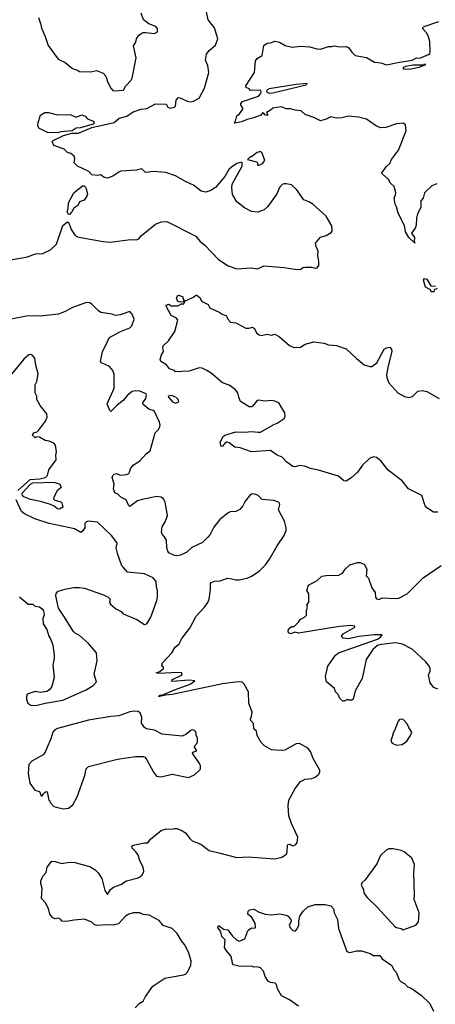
# Model space of a CAD drawing. Extents: x 2220333 to 2384341, y 721037 to 894043.
# Tile 164 of 256: x 2283288 to 2287012, y 797667 to 806487. Entities that reach past the tile are written whole.
import ezdxf

# ---------------------------------------------------------------- set-up
doc = ezdxf.new("R2010")
doc.units = 0

msp = doc.modelspace()

# ---------------------------------------------------------------- linework, layer by layer
at = {"layer": '0CON10XD'}
for points in [[(2283455, 806507.5), (2283475, 806452.5), (2283481.7, 806411.7), (2283516.6, 806336.6), (2283541.9, 806255), (2283631.4, 806135), (2283696.2, 806105), (2283761.1, 806051.1), (2283805, 806036), (2283825, 806021.9), (2283925, 806019.2), (2283975, 806031.2), (2284035, 806007.5), (2284060.7, 805980.7), (2284076.2, 805925), (2284103, 805873), (2284122.7, 805852.7), (2284135, 805848.8), (2284217.5, 805855), (2284238.8, 805895), (2284285.5, 805944.5), (2284295.5, 805964.5), (2284332.9, 806145), (2284308, 806252), (2284327.5, 806285), (2284333.9, 806316.1), (2284352.5, 806345), (2284376.4, 806363.6), (2284395, 806373.3), (2284415, 806373.3), (2284495, 806363.3), (2284521.7, 806378.3), (2284522.5, 806405), (2284507.5, 806425), (2284445, 806450), (2284397.5, 806485), (2284377.5, 806545)], [(2283835, 804536.9), (2284035, 804500), (2284095, 804494.6), (2284283, 804517), (2284335, 804515.8), (2284355.5, 804524.5), (2284378, 804555), (2284505, 804656), (2284555, 804677.5), (2284605, 804679.2), (2284865, 804548), (2284905, 804500.8), (2284947.6, 804467.6), (2285067.9, 804337.9), (2285155, 804281.4), (2285235, 804254.2), (2285365, 804264.2), (2285414.5, 804255.5), (2285441.2, 804265), (2285475, 804281.4), (2285655.9, 804265.9), (2285755, 804250.8), (2285805, 804250), (2285824.1, 804265.9), (2285845, 804271.2), (2285905, 804270), (2285935, 804261.2), (2285952.5, 804265), (2285968.8, 804285), (2285970, 804325), (2285960, 804375), (2285962.5, 804415), (2285943.3, 804455), (2285940, 804485), (2285985, 804540), (2286035, 804553.3), (2286079.3, 804580.7), (2286087.5, 804595), (2286085, 804640), (2286035, 804727.5), (2285913.6, 804833.6), (2285880, 804855), (2285835, 804872.5), (2285767.5, 804965), (2285725, 805007.5), (2285675, 805017.5), (2285655, 805017.5), (2285640.7, 805009.3), (2285617.5, 804985), (2285593.6, 804926.4), (2285512.5, 804815), (2285480, 804785), (2285423, 804763), (2285365, 804770), (2285301.2, 804801.2), (2285233.3, 804855), (2285195, 804920), (2285187.5, 804985), (2285192.5, 805015), (2285280, 805175), (2285280, 805205), (2285275, 805210), (2285235, 805197.5), (2285185, 805167.5), (2285162.5, 805145), (2285126.4, 805083.6), (2285042.5, 804985), (2285001.7, 804958.3), (2284955, 804942), (2284915, 804950.8), (2284845, 805006), (2284775, 805036.9), (2284685, 805089.5), (2284598.8, 805118.8), (2284485, 805126.9), (2284425, 805118.8), (2284412.7, 805122.7), (2284385, 805148.8), (2284375, 805150), (2284335, 805138.1), (2284195, 805128.9), (2284175, 805121.4), (2284123.8, 805085), (2284075, 805068.1), (2284044.5, 805074.5), (2284015, 805096.9), (2283985, 805092.5), (2283935, 805098.8), (2283907, 805127), (2283806.7, 805175), (2283776.1, 805206.1), (2283782.5, 805245), (2283775, 805263.8), (2283747, 805287), (2283715, 805298.8), (2283685, 805326.2), (2283595, 805360), (2283580, 805395), (2283587.5, 805405), (2283680, 805450), (2283755, 805471.5), (2283815, 805471.2), (2283935, 805522.5), (2284133.9, 805566.1), (2284180, 805605), (2284247.3, 805622.7), (2284305, 805662.9), (2284375, 805685.9), (2284427.4, 805692.6), (2284506.2, 805733.8), (2284601.7, 805731.7), (2284614.6, 805704.6), (2284635, 805693.2), (2284675, 805703.6), (2284685, 805712.5), (2284690.8, 805765), (2284711.2, 805788.8), (2284725, 805788.6), (2284787.7, 805757.7), (2284822.3, 805752.3), (2284845, 805756.4), (2284896.2, 805783.8), (2284944.4, 805875), (2284982.2, 806015), (2284973, 806077), (2284953.9, 806125), (2284962.1, 806177.9), (2284985, 806212.5), (2285041.1, 806258.9), (2285064.4, 806315), (2285033.4, 806413.4), (2284977.5, 806485), (2284954.4, 806585)], [(2287025, 805015.7), (2286980.9, 804999.1), (2286915.8, 804935), (2286902.4, 804887.6), (2286882, 804865), (2286881.4, 804805), (2286853.2, 804746.8), (2286845, 804710), (2286841.9, 804645), (2286831.7, 804618.3), (2286800, 804575), (2286826, 804535), (2286822.5, 804502.5), (2286827.5, 804485), (2286774, 804535), (2286746.4, 804586.4), (2286735, 804642.5), (2286680, 804755), (2286665, 804810), (2286651.2, 804835), (2286643.3, 804895), (2286655.9, 804914.1), (2286660, 804935), (2286645, 804992.5), (2286612.3, 805022.3), (2286592.5, 805055), (2286536.7, 805105), (2286534, 805115), (2286572.3, 805167.7), (2286605, 805200), (2286618.8, 805235), (2286681.7, 805318.3), (2286752.7, 805492.7), (2286746.4, 805546.4), (2286725, 805560.8), (2286665, 805555.6), (2286568.4, 805521.6), (2286525, 805518), (2286485, 805532.3), (2286396.2, 805596.2), (2286325, 805612.7), (2286235, 805623.5), (2286175, 805606.7), (2286125, 805604.2), (2286075, 805618), (2286033.2, 805596.8), (2285985, 805582), (2285925, 805611.2), (2285845, 805639.2), (2285810, 805670), (2285755, 805675.6), (2285715, 805690), (2285675, 805689.2), (2285635, 805706), (2285555, 805696), (2285534.5, 805675.5), (2285500, 805655), (2285512.5, 805635), (2285505, 805630), (2285483.3, 805635), (2285475, 805650), (2285465, 805652.5), (2285448.2, 805631.8), (2285385, 805606.7), (2285327.5, 805592.5), (2285275, 805571.4), (2285215, 805560), (2285210, 805565), (2285221.7, 805578.3), (2285232.5, 805625), (2285257.5, 805645), (2285287.5, 805685), (2285287.5, 805695), (2285270, 805725), (2285270, 805735), (2285285.8, 805755), (2285427, 805803), (2285448.7, 805825), (2285451.5, 805845), (2285445, 805855.6), (2285356.1, 805853.9), (2285345, 805866.7), (2285318.3, 805878.3), (2285313.3, 805893.3), (2285392.5, 806015), (2285400.5, 806119.5), (2285415, 806140), (2285460, 806165), (2285474.3, 806255.7), (2285504.5, 806275.5), (2285535, 806280), (2285574.5, 806295.5), (2285615.4, 806285.4), (2285666.6, 806256.6), (2285730.9, 806240.9), (2285805, 806249.4), (2285885, 806245.4), (2285955, 806225.6), (2285985, 806223.1), (2286055, 806247.1), (2286085, 806246.2), (2286106.1, 806253.9), (2286155, 806243.1), (2286215, 806245.8), (2286238, 806235), (2286264, 806195), (2286295, 806166.7), (2286395, 806148.8), (2286467.7, 806107.7), (2286525, 806099.4), (2286575, 806081.5), (2286677, 806103), (2286805, 806126), (2286845, 806144.7), (2286875, 806143.8), (2286950.8, 806175), (2286962, 806185), (2286966.2, 806195), (2286963, 806293), (2286952.5, 806335), (2286937, 806367), (2286900, 806405), (2286900, 806415), (2286912.7, 806427.3), (2287045, 806472)], [(2286785, 806044.6), (2286877.5, 806065), (2286927.5, 806085), (2286910, 806085), (2286910, 806080), (2286815, 806080.5), (2286745, 806066.5), (2286722.5, 806055), (2286727.5, 806047.5), (2286785, 806044.6)], [(2285525, 805830), (2285555, 805832.9), (2285855, 805904.6), (2285857.5, 805912.5), (2285867.5, 805915), (2285765.9, 805905.9), (2285523.3, 805866.7), (2285501.9, 805855), (2285500.9, 805845), (2285508.9, 805835), (2285525, 805830)], [(2283625, 805473.1), (2283536.4, 805476.4), (2283460, 805515), (2283451.4, 805535), (2283451.8, 805565), (2283475, 805631.2), (2283514.4, 805655.6), (2283545, 805655.7), (2283615, 805637.1), (2283745, 805634), (2283795, 805613.3), (2283845, 805635.7), (2283875, 805624), (2283895, 805598), (2283945, 805578.8), (2283956.2, 805565), (2283945, 805550), (2283833, 805517), (2283795, 805514.3), (2283759.1, 805490.9), (2283655, 805481.5), (2283625, 805473.1)], [(2285435, 805183.3), (2285465, 805200), (2285483.8, 805225), (2285460.7, 805290.7), (2285445, 805307.5), (2285415, 805298.8), (2285365, 805260), (2285351.7, 805258.3), (2285330, 805235), (2285410, 805215), (2285420, 805205), (2285420, 805185), (2285435, 805183.3)], [(2283725, 804742.5), (2283713.8, 804765), (2283723, 804797), (2283724.1, 804845.9), (2283773.3, 804935), (2283851.4, 804998.6), (2283865, 805000), (2283877.5, 804987.5), (2283885, 804962.5), (2283894, 804925), (2283888.8, 804905), (2283865, 804871.2), (2283825, 804856.7), (2283807.9, 804822.1), (2283772.3, 804797.7), (2283756.2, 804765), (2283735, 804743.3), (2283725, 804742.5)], [(2283185, 804333.3), (2283345, 804360), (2283431.7, 804388.3), (2283495, 804391.9), (2283565, 804425.7), (2283618, 804475), (2283675, 804642.5), (2283715, 804677.5), (2283727.7, 804667.7), (2283748.3, 804608.3), (2283783.8, 804555), (2283805, 804542.5), (2283835, 804536.9)], [(2287028.3, 804078.3), (2287001.7, 804068.3), (2287000, 804050), (2286975, 804050), (2286968.3, 804068.3), (2286925, 804092.5), (2286907.5, 804155), (2286915, 804170), (2286935, 804162.5), (2286973.3, 804103.3), (2287015, 804100)], [(2287035, 802075.6), (2286995, 802074.2), (2286936.7, 802115), (2286922.3, 802132.3), (2286892.5, 802225), (2286773.5, 802283.5), (2286716.2, 802355), (2286590.3, 802450.3), (2286525, 802535.8), (2286486.7, 802565), (2286455, 802570.8), (2286422.6, 802557.4), (2286359.2, 802495), (2286315, 802433.8), (2286255, 802380), (2286213, 802353), (2286192.5, 802355), (2286145, 802398.8), (2285965, 802452.5), (2285895, 802467.5), (2285841.2, 802488.8), (2285795, 802492.5), (2285755, 802481.4), (2285735.8, 802485.8), (2285682.3, 802522.3), (2285639.2, 802569.2), (2285595, 802586), (2285535, 802628.6), (2285365, 802615.7), (2285265, 802652.5), (2285217.1, 802657.1), (2285165, 802696), (2285145, 802703.8), (2285135, 802702.5), (2285105, 802667.5), (2285092.5, 802665), (2285085, 802700), (2285109.3, 802750.7), (2285126.1, 802763.9), (2285225, 802796.5), (2285305, 802792.9), (2285365, 802798.9), (2285425, 802790.6), (2285446.5, 802793.5), (2285565, 802862), (2285595, 802873.3), (2285656.7, 802915), (2285666.2, 802935), (2285663.3, 802965), (2285610, 803055), (2285575, 803071.1), (2285545, 803075.6), (2285481.7, 803068.3), (2285435, 803077.3), (2285415.3, 803074.7), (2285375, 803025.7), (2285365, 803018.6), (2285345, 803020), (2285267.7, 803067.7), (2285250.8, 803105), (2285242, 803145), (2285218, 803175), (2285164.5, 803214.5), (2285103.8, 803235), (2285005, 803321.4), (2284965, 803345.7), (2284924.4, 803364.4), (2284895, 803369.4), (2284805, 803340), (2284685, 803333.8), (2284673.6, 803343.6), (2284629.3, 803359.3), (2284603.3, 803395), (2284552.5, 803425), (2284547.5, 803445), (2284557.5, 803485), (2284577.5, 803515), (2284569.3, 803549.3), (2284572, 803565), (2284620.8, 803609.2), (2284678, 803695), (2284706.2, 803795), (2284692.3, 803812.3), (2284645, 803836.7), (2284602.5, 803915), (2284601.7, 803928.3), (2284625, 803937.5), (2284645, 803922.5), (2284705, 803922.5), (2284738.3, 803941.7), (2284758.3, 803941.7), (2284771.7, 803968.3), (2284845, 804002.5), (2284865, 804020), (2284875, 804020), (2284905.8, 803995.8), (2284917, 803967), (2284975.9, 803935.9), (2284992.5, 803905), (2285080, 803865), (2285095, 803852.5), (2285142.5, 803835), (2285153.9, 803803.9), (2285177.7, 803777.7), (2285225, 803771.2), (2285315, 803723.8), (2285345, 803723.8), (2285375, 803732.5), (2285390.7, 803720.7), (2285410.9, 803680.9), (2285434.1, 803664.1), (2285455, 803658.8), (2285505, 803670.8), (2285545, 803662), (2285575, 803671.2), (2285616, 803645), (2285707, 803567), (2285745, 803550), (2285805, 803554.2), (2285845, 803580), (2285925, 803602), (2286015, 803590), (2286054.1, 803574.1), (2286128.3, 803568.3), (2286215, 803538), (2286305, 803451.2), (2286375, 803396), (2286425, 803379.2), (2286445, 803380), (2286487.9, 803412.1), (2286555, 803536.7), (2286575, 803547.5), (2286605, 803552.5), (2286620, 803535), (2286624, 803515), (2286588.6, 803385), (2286575.6, 803305), (2286578.7, 803278.7), (2286595.7, 803235), (2286677.5, 803145), (2286735, 803110.5), (2286775, 803101.5), (2286808, 803112), (2286855, 803160), (2286895, 803164), (2286935, 803157.5), (2287046.7, 803095)], [(2284725, 803957.5), (2284702.5, 803965), (2284693.3, 803995), (2284703.6, 804016.4), (2284715, 804020), (2284750, 804005), (2284753, 803983), (2284760, 803975), (2284755, 803960), (2284725, 803957.5)], [(2284323.3, 797635), (2284357.5, 797675), (2284393.9, 797696.1), (2284414.2, 797735.8), (2284480.9, 797829.1), (2284589.1, 797900.9), (2284755, 797930), (2284773.6, 797936.4), (2284788.3, 797951.7), (2284820.8, 798015), (2284824.2, 798055), (2284799.5, 798135), (2284765, 798202.5), (2284736.7, 798236.7), (2284700.4, 798300.4), (2284654.2, 798345), (2284572.7, 798372.7), (2284537.9, 798417.9), (2284448.8, 798465), (2284395, 798472.2), (2284364.2, 798485.8), (2284305, 798487.1), (2284265, 798474.4), (2284235, 798455.6), (2284171.7, 798388.3), (2284125, 798375.5), (2284075, 798379.4), (2283975, 798372), (2283955, 798381.2), (2283935, 798403.8), (2283868.3, 798428.3), (2283775, 798421.2), (2283705, 798407.5), (2283665, 798412.5), (2283655, 798427.5), (2283635, 798437.5), (2283605, 798433.3), (2283585, 798442.5), (2283556.7, 798475), (2283546.4, 798526.4), (2283520, 798575), (2283482.5, 798615), (2283490, 798705), (2283478.3, 798748.3), (2283478.3, 798771.7), (2283496.4, 798813.6), (2283523.6, 798846.4), (2283533.9, 798896.1), (2283575, 798947.5), (2283606.4, 798946.4), (2283665, 798926.7), (2283735, 798938.8), (2283785, 798936.7), (2283835, 798923.3), (2283915, 798902.5), (2283965, 798870), (2283990, 798845), (2284023.3, 798795), (2284050, 798685), (2284075, 798650), (2284100, 798695), (2284127.5, 798715), (2284195, 798740), (2284245, 798773.8), (2284350.3, 798799.7), (2284386, 798825), (2284400, 798855), (2284394.2, 798895), (2284365, 798952.5), (2284348, 799005), (2284326.7, 799036.7), (2284296.2, 799065), (2284292.3, 799077.7), (2284301.7, 799088.3), (2284320, 799095), (2284405, 799112.5), (2284437, 799113), (2284460, 799145), (2284555, 799223.3), (2284601.7, 799238.3), (2284655, 799236.2), (2284675, 799241.2), (2284695, 799241.2), (2284735, 799228), (2284775, 799204), (2284811.4, 799151.4), (2284832.4, 799132.4), (2284910.2, 799100.2), (2284985, 799043.1), (2285073.3, 799023.3), (2285235, 798982.9), (2285335, 798988.1), (2285575, 798968.8), (2285635.9, 798984.1), (2285677.7, 799012.3), (2285686, 799034), (2285687, 799093), (2285691.7, 799098.3), (2285705, 799100), (2285735, 799087.5), (2285763, 799097), (2285773.3, 799115), (2285781.2, 799165), (2285723.8, 799285), (2285700, 799355), (2285693.8, 799445), (2285701.2, 799495), (2285755, 799600), (2285805, 799663.3), (2285845, 799683.8), (2285905, 799690), (2285935, 799700), (2285966.7, 799725), (2285976.2, 799745), (2285976.2, 799765), (2285918.8, 799868.8), (2285895, 799932.5), (2285870.5, 799960.5), (2285795, 800003.8), (2285765, 800001.2), (2285711.2, 799968.8), (2285665, 799943.8), (2285635, 799940), (2285545, 799947.5), (2285482.7, 799982.7), (2285452.7, 800012.7), (2285416.7, 800075), (2285410, 800115), (2285386.7, 800135), (2285381.7, 800181.7), (2285358.3, 800208.3), (2285356.4, 800223.6), (2285366.2, 800245), (2285370, 800285), (2285341.1, 800365), (2285337.5, 800465), (2285299.2, 800535), (2285282.1, 800552.1), (2285245, 800556.2), (2285105, 800539), (2284655, 800440.8), (2284593, 800437), (2284545, 800424.4), (2284532.5, 800425), (2284543.3, 800435), (2284571.7, 800438.3), (2284675, 800483.3), (2284815.6, 800534.4), (2284857.5, 800565), (2284805, 800570.8), (2284655, 800557.5), (2284647.5, 800565), (2284657.5, 800575), (2284736.7, 800615), (2284742.5, 800625), (2284740, 800635), (2284705, 800638.8), (2284535, 800630), (2284510, 800635), (2284545, 800646.7), (2284576.7, 800675), (2284576.7, 800685), (2284562.5, 800705), (2284567.5, 800725), (2284650, 800815), (2284682, 800865), (2284715.5, 800894.5), (2284740, 800945), (2284811.4, 801035), (2284868, 801145), (2284945, 801223.8), (2284974.2, 801265), (2284984.3, 801295), (2284997.3, 801382.7), (2284998, 801435), (2285003.3, 801445), (2285034.1, 801455.9), (2285085, 801461.2), (2285150, 801485), (2285189.3, 801479.3), (2285225, 801468.1), (2285255, 801468.9), (2285325, 801483.3), (2285365, 801501.1), (2285435, 801547.1), (2285490, 801605), (2285526, 801655), (2285596.2, 801775), (2285658.8, 801865), (2285675, 801910), (2285675.8, 801935), (2285662, 801995), (2285606.2, 802095), (2285620, 802145), (2285617.5, 802155), (2285605.9, 802165.9), (2285565, 802180.8), (2285460.3, 802190.3), (2285425, 802224.2), (2285405, 802234), (2285375, 802238.8), (2285356.1, 802233.9), (2285308, 802175), (2285288.7, 802131.3), (2285259.3, 802100.7), (2285225, 802080.8), (2285175, 802077.8), (2285155, 802070.6), (2285080.8, 802009.2), (2285027.6, 801942.4), (2284994.6, 801875.4), (2284975, 801852.9), (2284925, 801803.1), (2284830.3, 801759.7), (2284784.1, 801715.9), (2284728.7, 801691.3), (2284695.7, 801684.3), (2284675, 801687.1), (2284625, 801712.5), (2284614.6, 801724.6), (2284605.8, 801755), (2284603.3, 801825), (2284586.7, 801855), (2284565, 801877.5), (2284560, 801895), (2284564.3, 801945), (2284595, 801993.3), (2284613.1, 802046.9), (2284591.1, 802165), (2284577.5, 802195), (2284555, 802209.2), (2284516.8, 802216.8), (2284385, 802189.5), (2284344.5, 802175.5), (2284275, 802126.7), (2284265, 802132.5), (2284243.3, 802185), (2284195, 802208.8), (2284165.8, 802235.8), (2284139.3, 802249.3), (2284127.5, 802285), (2284133.3, 802325), (2284116.7, 802385), (2284123.3, 802405), (2284135, 802416), (2284155, 802420.8), (2284188.3, 802408.3), (2284245, 802412.9), (2284265, 802421.2), (2284271.2, 802435), (2284280, 802465), (2284304.5, 802495.5), (2284365, 802536.7), (2284422.3, 802597.7), (2284456.2, 802625), (2284502, 802785), (2284531.2, 802815), (2284540.8, 802835), (2284545.6, 802855), (2284542.1, 802882.1), (2284495, 802976.7), (2284485, 802986.2), (2284445, 802998.8), (2284395, 803040), (2284392.5, 803055), (2284416.7, 803095), (2284423.8, 803125), (2284420, 803135), (2284365, 803160), (2284325, 803163.5), (2284295, 803156.2), (2284255, 803122.9), (2284215.4, 803074.6), (2284160.8, 803035), (2284105, 802977.5), (2284095, 802987.5), (2284071.2, 803045), (2284134.4, 803185), (2284135, 803310), (2284123.3, 803345), (2284091.7, 803381.7), (2284022.3, 803412.3), (2284011.2, 803425), (2284031.2, 803515), (2284067.1, 803582.9), (2284083.6, 803626.4), (2284098.3, 803641.7), (2284185, 803690), (2284275, 803728), (2284293.8, 803745), (2284314, 803805), (2284295, 803850), (2284275, 803873.3), (2284187.9, 803842.1), (2284145, 803837.8), (2284115, 803848.5), (2284015, 803865.4), (2283995, 803878.2), (2283935, 803938.2), (2283915, 803949.6), (2283885, 803952.3), (2283761.7, 803908.3), (2283695, 803872.5), (2283635, 803850), (2283475, 803831.5), (2283365, 803834), (2283182.5, 803797.5)], [(2283548, 802455), (2283616, 802545), (2283612, 802585), (2283616.9, 802615), (2283607.1, 802677.1), (2283593.3, 802695), (2283552.7, 802712.7), (2283515, 802716.2), (2283465, 802747.5), (2283435, 802750), (2283425, 802740), (2283402.5, 802765), (2283412.5, 802785), (2283443.9, 802796.1), (2283455, 802806.2), (2283519.7, 802890.3), (2283533.8, 802925), (2283530, 802955), (2283471.7, 803031.7), (2283442.5, 803085), (2283442.5, 803115), (2283427.5, 803145), (2283427.5, 803215), (2283442.5, 803245), (2283453.3, 803315), (2283431.7, 803391.7), (2283422.5, 803455), (2283406.4, 803476.4), (2283386.4, 803486.4), (2283370, 803485), (2283325, 803446.7), (2283216.7, 803315)], [(2284685, 803053.3), (2284712.5, 803065), (2284707.5, 803085), (2284686.7, 803105), (2284645, 803120), (2284617.5, 803115), (2284620, 803105), (2284657.5, 803065), (2284685, 803053.3)], [(2283270.3, 802269.7), (2283381.1, 802368.9), (2283468.8, 802375), (2283520, 802385), (2283535.8, 802405), (2283548, 802455)], [(2283645, 802102.8), (2283626.6, 802105), (2283597.9, 802127.9), (2283563.5, 802143.5), (2283475, 802170.9), (2283385, 802187.7), (2283325, 802211.8), (2283313.2, 802223.2), (2283308.9, 802245), (2283385, 802326.7), (2283405, 802338.1), (2283595, 802343.1), (2283624.1, 802335), (2283646.1, 802325), (2283659.1, 802295), (2283624.7, 802265.3), (2283595.6, 802215), (2283591.4, 802195), (2283602.1, 802182.1), (2283655, 802167.3), (2283665, 802158.2), (2283675, 802119.5), (2283645, 802102.8)], [(2283285, 801316.7), (2283365, 801250), (2283405, 801250), (2283422.5, 801232.5), (2283465.9, 801225.9), (2283489.5, 801209.5), (2283501.7, 801191.7), (2283508, 801155), (2283496.4, 801123.6), (2283496.7, 801075), (2283531.4, 801025), (2283548, 800965), (2283565.8, 800935), (2283583.8, 800885), (2283596.7, 800795), (2283596.7, 800765), (2283584.2, 800705.8), (2283595.4, 800595), (2283576, 800515), (2283555.5, 800484.5), (2283530.5, 800469.5), (2283475, 800460), (2283425, 800468), (2283356.1, 800443.9), (2283348.8, 800425), (2283348.8, 800398.8), (2283360, 800365), (2283386.5, 800346.5), (2283432.4, 800342.4), (2283515, 800364.2), (2283675, 800392.4), (2283883.8, 800485), (2283945, 800522), (2283975.6, 800555), (2283955.5, 800625), (2283981.9, 800745), (2283975.6, 800815.6), (2283905, 800898.8), (2283825, 800971.2), (2283785, 800992), (2283767.9, 801007.9), (2283688, 801135), (2283635.6, 801215.6), (2283611.2, 801325), (2283615, 801346.7), (2283633, 801367), (2283695, 801387.1), (2283770.3, 801399.7), (2283825, 801399.2), (2283867.5, 801395), (2284040, 801335), (2284080, 801315), (2284097.5, 801295), (2284092.5, 801265), (2284100.7, 801250.7), (2284149.3, 801209.3), (2284197.5, 801185), (2284215, 801163.3), (2284336.7, 801115), (2284405, 801068.8), (2284427.5, 801075), (2284463.3, 801135), (2284516.2, 801285), (2284522.5, 801315), (2284522.5, 801375), (2284513.8, 801405), (2284512, 801455), (2284485, 801486), (2284405, 801521.5), (2284255, 801539.2), (2284218.3, 801578.3), (2284204.1, 801594.1), (2284166.2, 801695), (2284152, 801755), (2284162.5, 801795), (2284157.5, 801805), (2284109.2, 801865), (2283986.4, 801986.4), (2283905, 801994.4), (2283885, 801989.2), (2283870.8, 801975), (2283870, 801935), (2283855, 801907.5), (2283835, 801892.5), (2283780, 801925), (2283553, 801973), (2283424.2, 802014.2), (2283330.3, 802060.3), (2283305, 802080), (2283256.2, 802185)], [(2287035, 800491.2), (2287000, 800505), (2286965, 800547.5), (2286952, 800615), (2286967.5, 800652.5), (2286966, 800675), (2286958, 800695), (2286927.5, 800735), (2286805, 800847.5), (2286717.7, 800892.3), (2286655.5, 800905.5), (2286531.4, 800888.6), (2286495, 800880), (2286452, 800845), (2286392.9, 800755), (2286355.8, 800585), (2286293.8, 800475), (2286275, 800400), (2286265, 800390), (2286235, 800390), (2286225, 800397.5), (2286197, 800383), (2286183, 800383), (2286157, 800407), (2286140.7, 800440.7), (2286117.5, 800465), (2286107.5, 800495), (2286036.7, 800555), (2286027, 800603), (2286048.8, 800695), (2286118, 800795), (2286144, 800815), (2286495, 800938.8), (2286522.5, 800955), (2286536.4, 800976.4), (2286465, 800977.8), (2286328.3, 800961.7), (2286235, 800941.1), (2286186.1, 800946.1), (2286172.5, 800965), (2286186.7, 800985), (2286290, 801045), (2286290, 801055), (2286255, 801060), (2286155, 801050), (2285785, 800991.9), (2285755, 801000), (2285715, 800986), (2285696.7, 800995), (2285692.5, 801015), (2285700, 801030), (2285725, 801050), (2285748.3, 801051.7), (2285785, 801090), (2285800, 801115), (2285840, 801135), (2285857, 801153), (2285857.5, 801195), (2285867.5, 801225), (2285862.5, 801245), (2285880, 801265), (2285880, 801345), (2285860, 801375), (2285875, 801422.5), (2285955, 801463.3), (2285995, 801502.5), (2286055, 801510.8), (2286141.2, 801508.8), (2286180, 801530), (2286203.8, 801565), (2286245, 801604), (2286315, 801623.8), (2286335, 801623.8), (2286375, 801610), (2286398, 801565), (2286393.8, 801505), (2286413.6, 801483.6), (2286445, 801397.5), (2286473.8, 801355), (2286476.7, 801315), (2286485, 801300), (2286505, 801293.3), (2286535, 801308.8), (2286652, 801302), (2286685, 801306.2), (2286759.2, 801345), (2286905, 801486.9), (2287065, 801596.4)], [(2283676.4, 799416.4), (2283725, 799423.8), (2283763.3, 799455), (2283803.9, 799526.1), (2283870, 799715), (2283882, 799775), (2283905, 799798.1), (2284165, 799863.8), (2284325, 799887.3), (2284395, 799886.9), (2284409.4, 799879.4), (2284427.3, 799857.3), (2284486.2, 799745), (2284515, 799710), (2284555, 799704), (2284655, 799728.8), (2284801.7, 799698.3), (2284855, 799722.5), (2284907, 799773), (2284907.5, 799805), (2284900, 799825), (2284837.5, 799915), (2284840, 799925), (2284876.4, 799936.4), (2284852.5, 799975), (2284876.1, 800003.9), (2284882.5, 800025), (2284882.5, 800055), (2284870, 800075), (2284869.3, 800099.3), (2284858.3, 800118.3), (2284835, 800126.7), (2284825, 800123.3), (2284777.8, 800082.2), (2284745, 800069.2), (2284565, 800086.7), (2284495, 800122.5), (2284425, 800133.8), (2284406.1, 800146.1), (2284378.8, 800185), (2284381.4, 800235), (2284368.2, 800278.2), (2284350.4, 800290.4), (2284312.7, 800292.7), (2284275, 800288), (2284175, 800249.5), (2284105, 800244.5), (2283905, 800213.1), (2283625, 800138.9), (2283601.7, 800125), (2283585.7, 800105), (2283566.4, 800043.6), (2283526.7, 799956.7), (2283516, 799925), (2283497.7, 799902.3), (2283395.9, 799844.1), (2283370, 799815), (2283364, 799735), (2283378.3, 799648.3), (2283422.5, 799585), (2283463.9, 799573.9), (2283480, 799535), (2283490, 799535), (2283500, 799555), (2283515, 799566.7), (2283525, 799572.5), (2283535, 799570), (2283550, 799495), (2283558.3, 799488.3), (2283560, 799475), (2283595, 799437.5), (2283676.4, 799416.4)], [(2286665, 799986.7), (2286715, 799993.3), (2286757.5, 800025), (2286791.2, 800075), (2286801.2, 800105), (2286773.8, 800145), (2286759.1, 800179.1), (2286725, 800216.7), (2286705, 800222.5), (2286691.7, 800218.3), (2286678.3, 800201.7), (2286650, 800125), (2286636.7, 800105), (2286613.3, 800025), (2286625, 800006.7), (2286665, 799986.7)], [(2286725, 798332.5), (2286837.5, 798375), (2286861.2, 798405), (2286867.8, 798485), (2286823.1, 798605), (2286826.7, 798645), (2286819.4, 798845), (2286825, 798920), (2286801.2, 798975), (2286732.3, 799032.3), (2286705.7, 799045.7), (2286635, 799059.2), (2286595, 799058), (2286572.7, 799047.3), (2286521.2, 798998.8), (2286488.8, 798925), (2286385, 798782.5), (2286352.5, 798755), (2286347.5, 798735), (2286367.5, 798695), (2286372.5, 798665), (2286400, 798625), (2286495, 798534), (2286648.8, 798365), (2286665, 798353.8), (2286705.9, 798345.9), (2286725, 798332.5)], [(2285785, 797650), (2285706.1, 797706.1), (2285635, 797743.3), (2285597.5, 797805), (2285590, 797845), (2285577, 797857), (2285535, 797861.2), (2285513.8, 797875), (2285486.7, 797915), (2285472.5, 797965), (2285445, 797992.5), (2285415, 798002.5), (2285385, 798000), (2285367.5, 798007.5), (2285264.2, 798004.2), (2285205, 798020), (2285193.6, 798033.6), (2285193, 798057), (2285179.7, 798099.7), (2285140, 798145), (2285124.2, 798175), (2285128.8, 798245), (2285100, 798275), (2285091.2, 798315), (2285063.3, 798355), (2285065, 798370), (2285075, 798370), (2285115, 798340), (2285152.5, 798335), (2285195, 798276.2), (2285235, 798240), (2285256.4, 798233.6), (2285305.9, 798254.1), (2285332.5, 798325), (2285342.5, 798335), (2285365, 798352.5), (2285395, 798350), (2285400, 798355), (2285396.7, 798395), (2285367.5, 798445), (2285332.5, 798475), (2285335, 798500), (2285348.3, 798511.7), (2285385, 798518.8), (2285435, 798492), (2285486.2, 798473.8), (2285545, 798468), (2285615, 798478.6), (2285676.7, 798465), (2285693.3, 798455), (2285721.7, 798421.7), (2285721.7, 798408.3), (2285703.8, 798375), (2285715, 798347.5), (2285735, 798326.7), (2285755, 798323.3), (2285775, 798342.5), (2285788, 798375), (2285788.8, 798415), (2285798, 798455), (2285828.7, 798501.3), (2285870.9, 798539.1), (2285935, 798560.8), (2286025, 798560), (2286075, 798548.8), (2286100.7, 798520.7), (2286106.7, 798485), (2286136.2, 798425), (2286144.2, 798345), (2286218.3, 798138.3), (2286245, 798130), (2286305, 798146), (2286355, 798146.7), (2286435, 798120), (2286455, 798103.3), (2286515, 798103.3), (2286536.2, 798075), (2286623.3, 798015), (2286641.2, 797975), (2286661.2, 797955), (2286690, 797885), (2286707.7, 797867.7), (2286735, 797853.8), (2286763.9, 797823.9), (2286795, 797812.5), (2286885, 797750), (2286963.3, 797675), (2286995, 797606.7)]]:
    msp.add_lwpolyline(points, dxfattribs=at)

doc.saveas('drawing.dxf')
